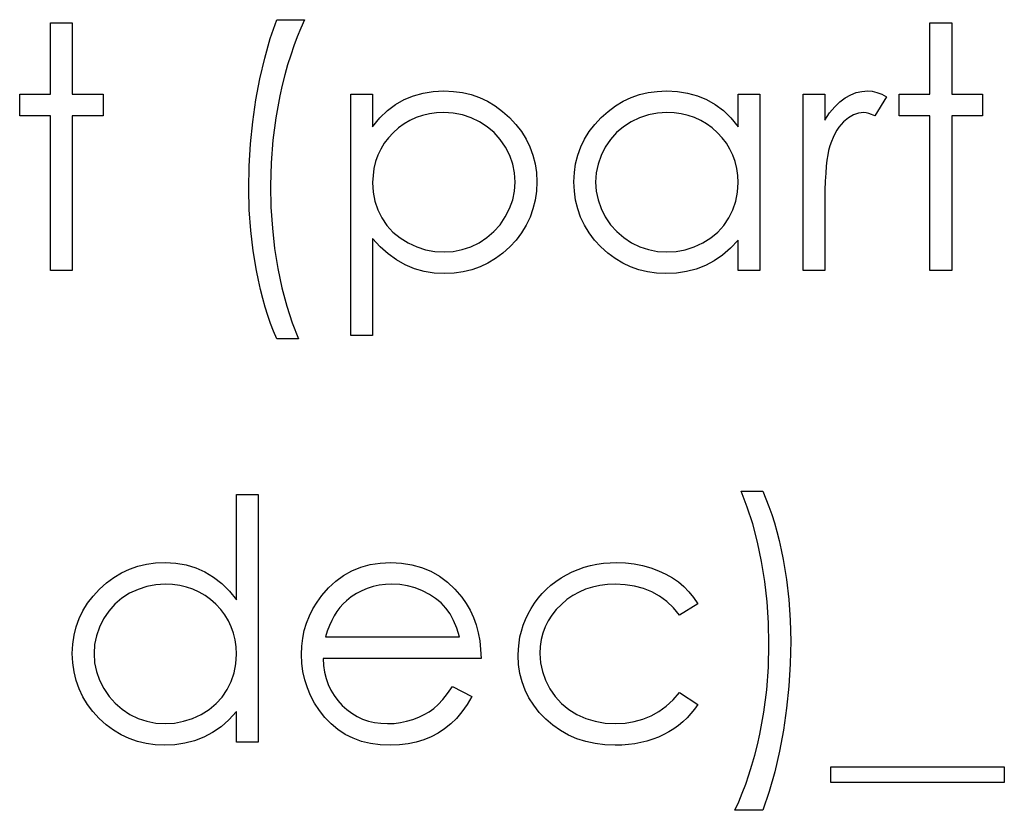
# Model space of a CAD drawing. Header units: inches. Extents: x 7.3 to 43.3, y -43.5 to -20.4.
# Tile 101 of 136: x 39.723 to 40.285, y -40.543 to -40.092. Entities that reach past the tile are written whole.
import ezdxf

# ---------------------------------------------------------------- set-up
doc = ezdxf.new("R2010")
doc.units = ezdxf.units.IN
doc.header["$LTSCALE"] = 0.5
doc.header["$MEASUREMENT"] = 0

msp = doc.modelspace()

# ---------------------------------------------------------------- linework, layer by layer
at = {"color": 7, "linetype": 'Continuous'}
for p, q in [((39.74058, -40.09398), (39.75295, -40.09398)), ((39.74059, -40.13462), (39.74059, -40.09398)), ((39.75295, -40.09398), (39.75295, -40.09398)), ((39.75295, -40.09398), (39.75295, -40.13462)), ((39.86591, -40.10298), (39.86955, -40.09222)), ((39.86955, -40.09222), (39.88545, -40.09222)), ((39.88545, -40.09222), (39.8833, -40.09696)), ((39.88545, -40.09222), (39.88545, -40.09222)), ((40.2423, -40.09398), (40.25467, -40.09398)), ((40.2423, -40.13462), (40.2423, -40.09398)), ((40.25467, -40.09398), (40.25467, -40.09398)), ((40.25467, -40.09398), (40.25467, -40.13462)), ((39.8833, -40.09696), (39.88125, -40.10193)), ((39.8627, -40.11419), (39.86591, -40.10298)), ((39.88125, -40.10193), (39.87932, -40.10707)), ((39.87932, -40.10707), (39.87753, -40.11239)), ((39.85997, -40.12587), (39.8627, -40.11419)), ((39.87753, -40.11239), (39.87579, -40.11794)), ((39.87579, -40.11794), (39.87419, -40.12368)), ((39.85771, -40.13798), (39.85997, -40.12587)), ((39.87419, -40.12368), (39.8727, -40.12959)), ((39.8727, -40.12959), (39.87132, -40.13572)), ((39.95305, -40.13406), (39.95887, -40.13315)), ((39.95887, -40.13315), (39.965, -40.13285)), ((39.965, -40.13285), (39.965, -40.13285)), ((39.965, -40.13285), (39.97036, -40.1331)), ((39.97036, -40.1331), (39.97555, -40.13379)), ((40.08152, -40.13379), (40.08668, -40.1331)), ((40.08668, -40.1331), (40.09203, -40.13285)), ((40.09203, -40.13285), (40.09203, -40.13285)), ((40.09203, -40.13285), (40.09819, -40.13315)), ((40.09819, -40.13315), (40.10404, -40.13406)), ((40.20026, -40.13382), (40.20349, -40.1331)), ((40.20349, -40.1331), (40.20681, -40.13285)), ((40.20681, -40.13285), (40.20681, -40.13285)), ((40.20681, -40.13285), (40.20937, -40.13307)), ((40.20937, -40.13307), (40.21202, -40.1337)), ((39.72292, -40.14698), (39.72292, -40.13462)), ((39.72292, -40.13462), (39.72292, -40.13462)), ((39.72292, -40.13462), (39.74059, -40.13462)), ((39.74059, -40.13462), (39.74059, -40.13462)), ((39.75295, -40.13462), (39.75295, -40.13462)), ((39.75295, -40.13462), (39.77062, -40.13462)), ((39.77062, -40.13462), (39.77062, -40.13462)), ((39.77062, -40.13462), (39.77062, -40.14698)), ((39.85594, -40.15043), (39.85771, -40.13798)), ((39.87132, -40.13572), (39.869, -40.14825)), ((39.91194, -40.13462), (39.92431, -40.13462)), ((39.91195, -40.27241), (39.91195, -40.13462)), ((39.92431, -40.13462), (39.92431, -40.13462)), ((39.92431, -40.13462), (39.92431, -40.15325)), ((39.93734, -40.14052), (39.94228, -40.13773)), ((39.94228, -40.13773), (39.94753, -40.13561)), ((39.94753, -40.13561), (39.95305, -40.13406)), ((39.97555, -40.13379), (39.98051, -40.13497)), ((39.98051, -40.13497), (39.98529, -40.13666)), ((39.98529, -40.13666), (39.98987, -40.13878)), ((39.98987, -40.13878), (39.99423, -40.14141)), ((40.06283, -40.14141), (40.06719, -40.13878)), ((40.06719, -40.13878), (40.07177, -40.13666)), ((40.07177, -40.13666), (40.07655, -40.13497)), ((40.07655, -40.13497), (40.08152, -40.13379)), ((40.10404, -40.13406), (40.10959, -40.13561)), ((40.10959, -40.13561), (40.11483, -40.13773)), ((40.11483, -40.13773), (40.11977, -40.14052)), ((40.13277, -40.15325), (40.13277, -40.13462)), ((40.13277, -40.13462), (40.13277, -40.13462)), ((40.13277, -40.13462), (40.14514, -40.13462)), ((40.14514, -40.13462), (40.14514, -40.23531)), ((40.16987, -40.13462), (40.18224, -40.13462)), ((40.16987, -40.23531), (40.16987, -40.13462)), ((40.18224, -40.13462), (40.18224, -40.13462)), ((40.18224, -40.13462), (40.18224, -40.14944)), ((40.18795, -40.14188), (40.19091, -40.13903)), ((40.19091, -40.13903), (40.19394, -40.13677)), ((40.19394, -40.13677), (40.19706, -40.13506)), ((40.19706, -40.13506), (40.20026, -40.13382)), ((40.21757, -40.1363), (40.21078, -40.14701)), ((40.21202, -40.1337), (40.21476, -40.13478)), ((40.21476, -40.13478), (40.21757, -40.1363)), ((40.21757, -40.1363), (40.21757, -40.1363)), ((40.22464, -40.14698), (40.22464, -40.13462)), ((40.22464, -40.13462), (40.22464, -40.13462)), ((40.22464, -40.13462), (40.2423, -40.13462)), ((40.2423, -40.13462), (40.2423, -40.13462)), ((40.25467, -40.13462), (40.25467, -40.13462)), ((40.25467, -40.13462), (40.27234, -40.13462)), ((40.27234, -40.13462), (40.27234, -40.13462)), ((40.27234, -40.13462), (40.27234, -40.14698)), ((39.92837, -40.14828), (39.93271, -40.14406)), ((39.93271, -40.14406), (39.93734, -40.14052)), ((39.99423, -40.14141), (39.99843, -40.1445)), ((39.99843, -40.1445), (40.0024, -40.14806)), ((40.05466, -40.14806), (40.05863, -40.1445)), ((40.05863, -40.1445), (40.06283, -40.14141)), ((40.11977, -40.14052), (40.12444, -40.14406)), ((40.12444, -40.14406), (40.12874, -40.14828)), ((40.18505, -40.14535), (40.18795, -40.14188)), ((39.74059, -40.14698), (39.72292, -40.14698)), ((39.72292, -40.14698), (39.72292, -40.14698)), ((39.74059, -40.23531), (39.74059, -40.14698)), ((39.74059, -40.14698), (39.74059, -40.14698)), ((39.77062, -40.14698), (39.75295, -40.14698)), ((39.75295, -40.14698), (39.75295, -40.14698)), ((39.75295, -40.14698), (39.75295, -40.23531)), ((39.77062, -40.14698), (39.77062, -40.14698)), ((39.85467, -40.16302), (39.85594, -40.15043)), ((39.869, -40.14825), (39.86734, -40.16095)), ((39.92431, -40.15325), (39.92837, -40.14828)), ((39.94557, -40.14969), (39.94223, -40.15165)), ((39.9491, -40.14809), (39.94557, -40.14969)), ((39.9528, -40.14682), (39.9491, -40.14809)), ((39.95667, -40.14593), (39.9528, -40.14682)), ((39.9607, -40.14538), (39.95667, -40.14593)), ((39.96489, -40.14522), (39.9607, -40.14538)), ((39.9703, -40.14555), (39.96489, -40.14522)), ((39.97549, -40.14651), (39.9703, -40.14555)), ((39.98046, -40.14814), (39.97549, -40.14651)), ((39.98524, -40.1504), (39.98046, -40.14814)), ((39.98965, -40.15325), (39.98524, -40.1504)), ((40.0024, -40.14806), (40.00605, -40.15195)), ((40.05101, -40.15195), (40.05466, -40.14806)), ((40.07185, -40.1504), (40.06744, -40.15325)), ((40.07663, -40.14814), (40.07185, -40.1504)), ((40.0816, -40.14651), (40.07663, -40.14814)), ((40.08679, -40.14555), (40.0816, -40.14651)), ((40.09219, -40.14522), (40.08679, -40.14555)), ((40.09639, -40.14538), (40.0922, -40.14522)), ((40.10042, -40.14593), (40.09639, -40.14538)), ((40.10429, -40.14682), (40.10042, -40.14593)), ((40.10799, -40.14809), (40.10429, -40.14682)), ((40.11149, -40.14969), (40.10799, -40.14809)), ((40.11486, -40.15165), (40.11149, -40.14969)), ((40.12874, -40.14828), (40.13277, -40.15325)), ((40.18224, -40.14944), (40.18505, -40.14535)), ((40.18224, -40.14944), (40.18224, -40.14944)), ((40.19574, -40.1482), (40.19292, -40.15052)), ((40.19858, -40.14654), (40.19574, -40.1482)), ((40.20151, -40.14555), (40.19858, -40.14654)), ((40.20446, -40.14522), (40.20151, -40.14555)), ((40.20581, -40.14533), (40.20446, -40.14522)), ((40.20446, -40.14522), (40.20446, -40.14522)), ((40.20733, -40.14566), (40.20581, -40.14533)), ((40.20899, -40.14624), (40.20733, -40.14566)), ((40.21078, -40.14701), (40.20899, -40.14624)), ((40.21078, -40.14701), (40.21078, -40.14701)), ((40.2423, -40.14698), (40.22464, -40.14698)), ((40.22464, -40.14698), (40.22464, -40.14698)), ((40.2423, -40.23531), (40.2423, -40.14698)), ((40.2423, -40.14698), (40.2423, -40.14698)), ((40.27234, -40.14698), (40.25467, -40.14698)), ((40.25467, -40.14698), (40.25467, -40.14698)), ((40.25467, -40.14698), (40.25467, -40.23531)), ((40.27234, -40.14698), (40.27234, -40.14698)), ((39.92431, -40.15325), (39.92431, -40.15325)), ((39.93903, -40.15399), (39.93602, -40.15667)), ((39.94223, -40.15165), (39.93903, -40.15399)), ((39.9936, -40.15664), (39.98965, -40.15325)), ((40.00605, -40.15195), (40.00919, -40.15606)), ((40.00919, -40.15606), (40.01187, -40.16034)), ((40.04522, -40.16034), (40.04787, -40.15606)), ((40.04787, -40.15606), (40.05101, -40.15195)), ((40.06744, -40.15325), (40.06349, -40.15664)), ((40.11803, -40.15399), (40.11486, -40.15165)), ((40.12104, -40.15667), (40.11803, -40.15399)), ((40.13277, -40.15325), (40.13277, -40.15325)), ((40.18914, -40.15529), (40.18804, -40.15725)), ((40.1903, -40.15352), (40.18914, -40.15529)), ((40.19157, -40.15192), (40.1903, -40.15352)), ((40.19292, -40.15052), (40.19157, -40.15192)), ((39.86734, -40.16095), (39.86635, -40.17389)), ((39.93329, -40.15962), (39.93091, -40.16274)), ((39.93602, -40.15667), (39.93329, -40.15962)), ((39.99708, -40.16053), (39.9936, -40.15664)), ((40.00006, -40.16498), (39.99708, -40.16053)), ((40.01187, -40.16034), (40.01405, -40.16481)), ((40.04304, -40.16481), (40.04522, -40.16034)), ((40.06001, -40.16053), (40.057, -40.16498)), ((40.06349, -40.15664), (40.06001, -40.16053)), ((40.1238, -40.15962), (40.12104, -40.15667)), ((40.12618, -40.16274), (40.1238, -40.15962)), ((40.18701, -40.1594), (40.18608, -40.16172)), ((40.18804, -40.15725), (40.18701, -40.1594)), ((39.8539, -40.17583), (39.85467, -40.16302)), ((39.9289, -40.16606), (39.92724, -40.16953)), ((39.93091, -40.16274), (39.9289, -40.16606)), ((40.00249, -40.16973), (40.00006, -40.16498)), ((40.01405, -40.16481), (40.01576, -40.16951)), ((40.04132, -40.16951), (40.04304, -40.16481)), ((40.057, -40.16498), (40.0546, -40.16973)), ((40.12819, -40.16606), (40.12618, -40.16274)), ((40.12985, -40.16953), (40.12819, -40.16606)), ((40.18445, -40.16691), (40.18392, -40.16931)), ((40.18522, -40.16423), (40.18445, -40.16691)), ((40.18445, -40.16691), (40.18445, -40.16691)), ((40.18608, -40.16172), (40.18522, -40.16423)), ((39.92724, -40.16953), (39.92597, -40.17318)), ((40.0042, -40.17464), (40.00249, -40.16973)), ((40.01576, -40.16951), (40.01698, -40.17436)), ((40.04011, -40.17436), (40.04132, -40.16951)), ((40.0546, -40.16973), (40.05289, -40.17464)), ((40.13112, -40.17318), (40.12985, -40.16953)), ((40.18348, -40.17227), (40.18309, -40.17577)), ((40.18392, -40.16931), (40.18348, -40.17227)), ((39.85365, -40.18877), (39.8539, -40.17583)), ((39.86635, -40.17389), (39.86602, -40.18701)), ((39.92506, -40.17701), (39.92451, -40.18102)), ((39.92597, -40.17318), (39.92506, -40.17701)), ((40.00525, -40.17966), (40.0042, -40.17464)), ((40.01698, -40.17436), (40.0177, -40.17944)), ((40.03939, -40.17944), (40.04011, -40.17436)), ((40.05289, -40.17464), (40.05184, -40.17966)), ((40.13203, -40.17701), (40.13112, -40.17318)), ((40.13258, -40.18102), (40.13203, -40.17701)), ((40.18309, -40.17577), (40.18279, -40.17983)), ((39.92451, -40.18102), (39.92431, -40.18518)), ((40.00558, -40.18483), (40.00525, -40.17966)), ((40.0177, -40.17944), (40.01794, -40.18469)), ((40.03914, -40.18469), (40.03939, -40.17944)), ((40.05184, -40.17966), (40.05151, -40.18483)), ((40.13277, -40.18518), (40.13258, -40.18102)), ((40.18279, -40.17983), (40.18254, -40.18441)), ((39.85393, -40.20075), (39.85365, -40.18877)), ((39.85365, -40.18877), (39.85365, -40.18877)), ((39.86602, -40.18701), (39.86602, -40.18701)), ((39.86602, -40.18701), (39.86629, -40.19912)), ((39.92431, -40.18518), (39.92431, -40.18518)), ((39.92431, -40.18518), (39.92465, -40.19065)), ((40.00522, -40.18996), (40.00558, -40.18483)), ((40.00558, -40.18483), (40.00558, -40.18483)), ((40.01794, -40.18469), (40.0177, -40.19004)), ((40.01794, -40.18469), (40.01794, -40.18469)), ((40.03939, -40.19004), (40.03914, -40.18469)), ((40.03914, -40.18469), (40.03914, -40.18469)), ((40.05151, -40.18483), (40.05151, -40.18483)), ((40.05151, -40.18483), (40.05187, -40.18996)), ((40.13244, -40.19065), (40.13277, -40.18518)), ((40.13277, -40.18518), (40.13277, -40.18518)), ((40.18238, -40.18955), (40.18227, -40.19523)), ((40.18254, -40.18441), (40.18238, -40.18955)), ((39.92465, -40.19065), (39.92561, -40.19581)), ((40.00243, -40.1999), (40.0042, -40.19498)), ((40.0042, -40.19498), (40.00522, -40.18996)), ((40.01698, -40.1952), (40.01579, -40.20015)), ((40.0177, -40.19004), (40.01698, -40.1952)), ((40.04011, -40.1952), (40.03939, -40.19004)), ((40.0413, -40.20015), (40.04011, -40.1952)), ((40.05187, -40.18996), (40.05289, -40.19498)), ((40.05289, -40.19498), (40.05463, -40.1999)), ((40.13148, -40.19581), (40.13244, -40.19065)), ((40.18227, -40.19523), (40.18224, -40.20147)), ((39.85473, -40.21251), (39.85393, -40.20075)), ((39.86629, -40.19912), (39.86707, -40.21105)), ((39.92561, -40.19581), (39.92724, -40.20073)), ((39.92724, -40.20073), (39.92953, -40.20533)), ((40, -40.2047), (40.00243, -40.1999)), ((40.01579, -40.20015), (40.01411, -40.20489)), ((40.04298, -40.20489), (40.0413, -40.20015)), ((40.05463, -40.1999), (40.05706, -40.2047)), ((40.12753, -40.20533), (40.12982, -40.20073)), ((40.12982, -40.20073), (40.13148, -40.19581)), ((39.92953, -40.20533), (39.93243, -40.20956)), ((39.99699, -40.20917), (40, -40.2047)), ((40.01411, -40.20489), (40.01193, -40.20945)), ((40.04516, -40.20945), (40.04298, -40.20489)), ((40.05706, -40.2047), (40.0601, -40.20917)), ((40.12463, -40.20956), (40.12753, -40.20533)), ((40.18224, -40.20147), (40.18224, -40.20147)), ((40.18224, -40.20147), (40.18224, -40.23531)), ((39.86707, -40.21105), (39.86839, -40.22273)), ((39.93243, -40.20956), (39.93591, -40.21334)), ((39.99352, -40.21312), (39.99699, -40.20917)), ((40.01193, -40.20945), (40.00928, -40.21378)), ((40.04778, -40.21378), (40.04516, -40.20945)), ((40.0601, -40.20917), (40.06357, -40.21312)), ((40.12121, -40.21334), (40.12463, -40.20956)), ((39.85608, -40.22405), (39.85473, -40.21251)), ((39.92859, -40.22173), (39.92431, -40.21707)), ((39.92431, -40.21707), (39.92431, -40.21707)), ((39.92431, -40.21707), (39.92431, -40.27241)), ((39.93591, -40.21334), (39.93994, -40.21665)), ((39.93994, -40.21665), (39.94452, -40.2195)), ((39.9851, -40.21944), (39.98954, -40.21654)), ((39.98954, -40.21654), (39.99352, -40.21312)), ((40.00928, -40.21378), (40.00616, -40.21789)), ((40.0509, -40.21789), (40.04778, -40.21378)), ((40.06357, -40.21312), (40.06755, -40.21654)), ((40.06755, -40.21654), (40.07199, -40.21944)), ((40.11262, -40.2195), (40.11718, -40.21665)), ((40.11718, -40.21665), (40.12121, -40.21334)), ((39.86839, -40.22273), (39.87024, -40.23421)), ((39.93309, -40.22579), (39.92859, -40.22173)), ((39.94452, -40.2195), (39.94946, -40.22179)), ((39.94946, -40.22179), (39.95454, -40.22342)), ((39.95454, -40.22342), (39.95973, -40.22438)), ((39.97033, -40.22438), (39.97541, -40.22339)), ((39.97541, -40.22339), (39.98035, -40.22176)), ((39.98035, -40.22176), (39.9851, -40.21944)), ((40.00254, -40.22181), (39.9986, -40.2254)), ((40.00616, -40.21789), (40.00254, -40.22181)), ((40.05452, -40.22181), (40.0509, -40.21789)), ((40.05847, -40.2254), (40.05452, -40.22181)), ((40.07199, -40.21944), (40.07677, -40.22176)), ((40.07677, -40.22176), (40.08171, -40.22339)), ((40.08171, -40.22339), (40.08681, -40.22438)), ((40.09744, -40.22438), (40.10266, -40.22342)), ((40.10266, -40.22342), (40.10771, -40.22179)), ((40.10771, -40.22179), (40.11262, -40.2195)), ((40.1285, -40.22253), (40.124, -40.22651)), ((40.13277, -40.21789), (40.1285, -40.22253)), ((40.13277, -40.23531), (40.13277, -40.21789)), ((40.13277, -40.21789), (40.13277, -40.21789)), ((39.85796, -40.23534), (39.85608, -40.22405)), ((39.93787, -40.22924), (39.93309, -40.22579)), ((39.95973, -40.22438), (39.96508, -40.22471)), ((39.96508, -40.22471), (39.97033, -40.22438)), ((39.96508, -40.22471), (39.96508, -40.22471)), ((39.99445, -40.22849), (39.99009, -40.23112)), ((39.9986, -40.2254), (39.99445, -40.22849)), ((40.06261, -40.22849), (40.05847, -40.2254)), ((40.06697, -40.23112), (40.06261, -40.22849)), ((40.08681, -40.22438), (40.09209, -40.22471)), ((40.09209, -40.22471), (40.09744, -40.22438)), ((40.09209, -40.22471), (40.09209, -40.22471)), ((40.124, -40.22651), (40.11919, -40.22982)), ((39.87024, -40.23421), (39.87256, -40.24522)), ((39.94286, -40.23205), (39.93787, -40.22924)), ((39.94814, -40.23426), (39.94286, -40.23205)), ((39.95363, -40.23581), (39.94814, -40.23426)), ((39.98557, -40.23327), (39.98082, -40.23493)), ((39.99009, -40.23112), (39.98557, -40.23327)), ((40.0715, -40.23327), (40.06697, -40.23112)), ((40.07624, -40.23493), (40.0715, -40.23327)), ((40.1089, -40.23448), (40.1034, -40.23592)), ((40.11417, -40.23247), (40.1089, -40.23448)), ((40.11919, -40.22982), (40.11417, -40.23247)), ((39.75295, -40.23531), (39.74059, -40.23531)), ((39.74059, -40.23531), (39.74059, -40.23531)), ((39.75295, -40.23531), (39.75295, -40.23531)), ((39.85909, -40.24083), (39.85796, -40.23534)), ((39.9594, -40.23678), (39.95363, -40.23581)), ((39.96539, -40.23708), (39.9594, -40.23678)), ((39.97072, -40.23683), (39.96539, -40.23708)), ((39.96539, -40.23708), (39.96539, -40.23708)), ((39.97588, -40.23611), (39.97072, -40.23683)), ((39.98082, -40.23493), (39.97588, -40.23611)), ((40.08118, -40.23611), (40.07624, -40.23493)), ((40.08632, -40.23683), (40.08118, -40.23611)), ((40.09165, -40.23708), (40.08632, -40.23683)), ((40.09764, -40.2368), (40.09165, -40.23708)), ((40.09165, -40.23708), (40.09165, -40.23708)), ((40.1034, -40.23592), (40.09764, -40.2368)), ((40.14514, -40.23531), (40.13277, -40.23531)), ((40.13277, -40.23531), (40.13277, -40.23531)), ((40.14514, -40.23531), (40.14514, -40.23531)), ((40.18224, -40.23531), (40.16987, -40.23531)), ((40.16987, -40.23531), (40.16987, -40.23531)), ((40.18224, -40.23531), (40.18224, -40.23531)), ((40.25467, -40.23531), (40.2423, -40.23531)), ((40.2423, -40.23531), (40.2423, -40.23531)), ((40.25467, -40.23531), (40.25467, -40.23531)), ((39.8603, -40.24613), (39.85909, -40.24083)), ((39.87256, -40.24522), (39.87529, -40.25555)), ((39.86163, -40.25127), (39.8603, -40.24613)), ((39.86304, -40.25621), (39.86163, -40.25127)), ((39.86453, -40.26098), (39.86304, -40.25621)), ((39.87529, -40.25555), (39.87841, -40.26521)), ((39.8661, -40.26557), (39.86453, -40.26098)), ((39.86778, -40.26995), (39.8661, -40.26557)), ((39.87841, -40.26521), (39.88192, -40.27418)), ((39.86955, -40.27418), (39.86778, -40.26995)), ((39.92431, -40.27241), (39.91195, -40.27241)), ((39.91195, -40.27241), (39.91195, -40.27241)), ((39.92431, -40.27241), (39.92431, -40.27241)), ((39.88192, -40.27418), (39.86955, -40.27418)), ((39.86955, -40.27418), (39.86955, -40.27418)), ((39.88192, -40.27418), (39.88192, -40.27418)), ((39.84658, -40.42313), (39.84658, -40.36301)), ((39.84658, -40.36301), (39.84658, -40.36301)), ((39.84658, -40.36301), (39.85895, -40.36301)), ((39.85895, -40.36301), (39.85895, -40.50434)), ((40.13805, -40.37022), (40.13454, -40.36125)), ((40.13454, -40.36125), (40.13454, -40.36125)), ((40.13454, -40.36125), (40.14691, -40.36125)), ((40.14691, -40.36125), (40.14691, -40.36125)), ((40.14691, -40.36125), (40.1487, -40.36547)), ((40.1487, -40.36547), (40.15039, -40.36986)), ((40.14117, -40.37985), (40.13805, -40.37022)), ((40.15039, -40.36986), (40.15199, -40.37447)), ((40.15199, -40.37447), (40.1535, -40.37922)), ((40.14387, -40.3902), (40.14117, -40.37985)), ((40.1535, -40.37922), (40.15491, -40.38418)), ((40.15491, -40.38418), (40.15621, -40.38932)), ((40.14619, -40.40122), (40.14387, -40.3902)), ((40.15621, -40.38932), (40.15742, -40.39465)), ((40.15742, -40.39465), (40.15853, -40.40017)), ((39.79036, -40.404), (39.79532, -40.40282)), ((39.79532, -40.40282), (39.80049, -40.40213)), ((39.80049, -40.40213), (39.80584, -40.40188)), ((39.80584, -40.40188), (39.80584, -40.40188)), ((39.80584, -40.40188), (39.812, -40.40221)), ((39.812, -40.40221), (39.81785, -40.4032)), ((39.81785, -40.4032), (39.8234, -40.40489)), ((39.91755, -40.40453), (39.92293, -40.40304)), ((39.92293, -40.40304), (39.92862, -40.40218)), ((39.92862, -40.40218), (39.93464, -40.40188)), ((39.93464, -40.40188), (39.93464, -40.40188)), ((39.93464, -40.40188), (39.94082, -40.40218)), ((39.94082, -40.40218), (39.9467, -40.40312)), ((39.9467, -40.40312), (39.95225, -40.40467)), ((40.04856, -40.40362), (40.0522, -40.40284)), ((40.0522, -40.40284), (40.05593, -40.40232)), ((40.05593, -40.40232), (40.05976, -40.40199)), ((40.05976, -40.40199), (40.06371, -40.40188)), ((40.06371, -40.40188), (40.06371, -40.40188)), ((40.06371, -40.40188), (40.06865, -40.40207)), ((40.06865, -40.40207), (40.07354, -40.40265)), ((40.07354, -40.40265), (40.07831, -40.40359)), ((40.14804, -40.41267), (40.14619, -40.40122)), ((40.15853, -40.40017), (40.16041, -40.41148)), ((39.77664, -40.41043), (39.781, -40.40781)), ((39.781, -40.40781), (39.78558, -40.40569)), ((39.78558, -40.40569), (39.79036, -40.404)), ((39.8234, -40.40489), (39.82864, -40.40721)), ((39.82864, -40.40721), (39.83358, -40.41019)), ((39.9077, -40.40922), (39.91247, -40.40657)), ((39.91247, -40.40657), (39.91755, -40.40453)), ((39.95225, -40.40467), (39.95747, -40.40682)), ((39.95747, -40.40682), (39.96238, -40.40961)), ((40.0318, -40.41063), (40.03492, -40.40881)), ((40.03492, -40.40881), (40.03818, -40.40718)), ((40.03818, -40.40718), (40.04155, -40.40577)), ((40.04155, -40.40577), (40.045, -40.40458)), ((40.045, -40.40458), (40.04856, -40.40362)), ((40.07831, -40.40359), (40.08301, -40.40494)), ((40.08301, -40.40494), (40.08748, -40.4066)), ((40.08748, -40.4066), (40.09162, -40.40847)), ((40.09162, -40.40847), (40.09537, -40.4106)), ((39.76847, -40.41709), (39.77244, -40.41353)), ((39.77244, -40.41353), (39.77664, -40.41043)), ((39.806, -40.41424), (39.8006, -40.41458)), ((39.8102, -40.41441), (39.80601, -40.41424)), ((39.81423, -40.41496), (39.8102, -40.41441)), ((39.83358, -40.41019), (39.83825, -40.41383)), ((39.83825, -40.41383), (39.84255, -40.41816)), ((39.89911, -40.41626), (39.90325, -40.41242)), ((39.90325, -40.41242), (39.9077, -40.40922)), ((39.93157, -40.41438), (39.92799, -40.41482)), ((39.93527, -40.41424), (39.93157, -40.41438)), ((39.9398, -40.41446), (39.93527, -40.41424)), ((39.93527, -40.41424), (39.93527, -40.41424)), ((39.94422, -40.41518), (39.9398, -40.41446)), ((39.96238, -40.40961), (39.96696, -40.41303)), ((39.96696, -40.41303), (39.97124, -40.41706)), ((40.02603, -40.41477), (40.02882, -40.41262)), ((40.02882, -40.41262), (40.0318, -40.41063)), ((40.05827, -40.41444), (40.05391, -40.41496)), ((40.0628, -40.41424), (40.05827, -40.41444)), ((40.06846, -40.41452), (40.0628, -40.41424)), ((40.0628, -40.41424), (40.0628, -40.41424)), ((40.09537, -40.4106), (40.09879, -40.41295)), ((40.09879, -40.41295), (40.10191, -40.41557)), ((40.14939, -40.42437), (40.14804, -40.41267)), ((40.16041, -40.41148), (40.16173, -40.42299)), ((39.76482, -40.42098), (39.76847, -40.41709)), ((39.78566, -40.41943), (39.78125, -40.42228)), ((39.79044, -40.41717), (39.78566, -40.41943)), ((39.79541, -40.41554), (39.79044, -40.41717)), ((39.8006, -40.41458), (39.79541, -40.41554)), ((39.8181, -40.41585), (39.81423, -40.41496)), ((39.8218, -40.41711), (39.8181, -40.41585)), ((39.8253, -40.41872), (39.8218, -40.41711)), ((39.82867, -40.42068), (39.8253, -40.41872)), ((39.84255, -40.41816), (39.84658, -40.42313)), ((39.89528, -40.42065), (39.89911, -40.41626)), ((39.91501, -40.41954), (39.91211, -40.42148)), ((39.91805, -40.41794), (39.91501, -40.41954)), ((39.92125, -40.41659), (39.91805, -40.41794)), ((39.92454, -40.41557), (39.92125, -40.41659)), ((39.92799, -40.41482), (39.92454, -40.41557)), ((39.94855, -40.41634), (39.94422, -40.41518)), ((39.95275, -40.418), (39.94855, -40.41634)), ((39.95669, -40.42001), (39.95275, -40.418)), ((39.96023, -40.42233), (39.95669, -40.42001)), ((39.97124, -40.41706), (39.97519, -40.4217)), ((40.01872, -40.42225), (40.02098, -40.41957)), ((40.02098, -40.41957), (40.02344, -40.41709)), ((40.02344, -40.41709), (40.02603, -40.41477)), ((40.04207, -40.41874), (40.03851, -40.42073)), ((40.04582, -40.41711), (40.04207, -40.41874)), ((40.04977, -40.41587), (40.04582, -40.41711)), ((40.05391, -40.41496), (40.04977, -40.41587)), ((40.07379, -40.41535), (40.06846, -40.41452)), ((40.07884, -40.41673), (40.07379, -40.41535)), ((40.08359, -40.41866), (40.07884, -40.41673)), ((40.088, -40.42114), (40.08359, -40.41866)), ((40.10191, -40.41557), (40.10478, -40.41852)), ((40.10478, -40.41852), (40.10743, -40.42183)), ((39.75903, -40.42937), (39.76168, -40.42509)), ((39.76168, -40.42509), (39.76482, -40.42098)), ((39.7773, -40.42567), (39.77382, -40.42956)), ((39.78125, -40.42228), (39.7773, -40.42567)), ((39.83184, -40.42302), (39.82867, -40.42068)), ((39.83485, -40.4257), (39.83184, -40.42302)), ((39.83761, -40.42865), (39.83485, -40.4257)), ((39.84658, -40.42313), (39.84658, -40.42313)), ((39.8902, -40.42829), (39.89257, -40.4244)), ((39.89257, -40.4244), (39.89528, -40.42065)), ((39.89528, -40.42065), (39.89528, -40.42065)), ((39.90739, -40.42551), (39.9056, -40.42755)), ((39.90933, -40.42368), (39.90739, -40.42551)), ((39.91211, -40.42148), (39.90933, -40.42368)), ((39.90933, -40.42368), (39.90933, -40.42368)), ((39.96337, -40.42495), (39.96023, -40.42233)), ((39.96608, -40.42788), (39.96337, -40.42495)), ((39.97519, -40.4217), (39.97519, -40.4217)), ((39.97519, -40.4217), (39.97773, -40.42531)), ((39.97773, -40.42531), (39.97991, -40.42912)), ((40.01469, -40.42807), (40.01662, -40.42506)), ((40.01662, -40.42506), (40.01872, -40.42225)), ((40.03514, -40.42305), (40.03197, -40.42575)), ((40.03851, -40.42073), (40.03514, -40.42305)), ((40.09211, -40.42418), (40.088, -40.42114)), ((40.09595, -40.42777), (40.09211, -40.42418)), ((40.1098, -40.42548), (40.09946, -40.43191)), ((40.10743, -40.42183), (40.10981, -40.42548)), ((40.15016, -40.43627), (40.14939, -40.42437)), ((40.16173, -40.42299), (40.16253, -40.43478)), ((39.75685, -40.43384), (39.75903, -40.42937)), ((39.77382, -40.42956), (39.77081, -40.43401)), ((39.83999, -40.43177), (39.83761, -40.42865)), ((39.88821, -40.4323), (39.8902, -40.42829)), ((39.90392, -40.42978), (39.90237, -40.43224)), ((39.9056, -40.42755), (39.90392, -40.42978)), ((39.96845, -40.43119), (39.96608, -40.42788)), ((39.97052, -40.43503), (39.96845, -40.43119)), ((39.97991, -40.42912), (39.98178, -40.43318)), ((40.01149, -40.43437), (40.01298, -40.43119)), ((40.01298, -40.43119), (40.01469, -40.42807)), ((40.0291, -40.42871), (40.02661, -40.43183)), ((40.03197, -40.42575), (40.0291, -40.42871)), ((40.09946, -40.43191), (40.09595, -40.42777)), ((39.75513, -40.43853), (39.75685, -40.43384)), ((39.77081, -40.43401), (39.76841, -40.43876)), ((39.842, -40.43508), (39.83999, -40.43177)), ((39.84366, -40.43856), (39.842, -40.43508)), ((39.88531, -40.44072), (39.88658, -40.43644)), ((39.88658, -40.43644), (39.88821, -40.4323)), ((39.90093, -40.43495), (39.89961, -40.43784)), ((39.90237, -40.43224), (39.90093, -40.43495)), ((39.97232, -40.43939), (39.97052, -40.43503)), ((39.98178, -40.43318), (39.9833, -40.43743)), ((40.01022, -40.43762), (40.01149, -40.43437)), ((40.02449, -40.43508), (40.02278, -40.43851)), ((40.02661, -40.43183), (40.02449, -40.43508)), ((40.09946, -40.43191), (40.09946, -40.43191)), ((40.15044, -40.44842), (40.15016, -40.43627)), ((40.16253, -40.43478), (40.16281, -40.44676)), ((39.75392, -40.44339), (39.75513, -40.43853)), ((39.76841, -40.43876), (39.7667, -40.44367)), ((39.84493, -40.44221), (39.84366, -40.43856)), ((39.84584, -40.44604), (39.84493, -40.44221)), ((39.8844, -40.4451), (39.88531, -40.44072)), ((39.89842, -40.44094), (39.89735, -40.44428)), ((39.89961, -40.43784), (39.89842, -40.44094)), ((39.97378, -40.44428), (39.97232, -40.43939)), ((39.9833, -40.43743), (39.98452, -40.4419)), ((39.98452, -40.4419), (39.9854, -40.4466)), ((40.00837, -40.4443), (40.00919, -40.44094)), ((40.00919, -40.44094), (40.01022, -40.43762)), ((40.02142, -40.44207), (40.02048, -40.44579)), ((40.02278, -40.43851), (40.02142, -40.44207)), ((39.7532, -40.44847), (39.75392, -40.44339)), ((39.7667, -40.44367), (39.76565, -40.44869)), ((39.84639, -40.45005), (39.84584, -40.44604)), ((39.88388, -40.44963), (39.8844, -40.4451)), ((39.89735, -40.44428), (39.89735, -40.44428)), ((39.89735, -40.44428), (39.97378, -40.44428)), ((39.9854, -40.4466), (39.98593, -40.45151)), ((40.00746, -40.45126), (40.00781, -40.44775)), ((40.00781, -40.44775), (40.00837, -40.4443)), ((40.02048, -40.44579), (40.0199, -40.44969)), ((40.16281, -40.44676), (40.16256, -40.45968)), ((40.16281, -40.44676), (40.16281, -40.44676)), ((39.75295, -40.45372), (39.7532, -40.44847)), ((39.7532, -40.45907), (39.75295, -40.45372)), ((39.75295, -40.45372), (39.75295, -40.45372)), ((39.76565, -40.44869), (39.76532, -40.45385)), ((39.84658, -40.45421), (39.84639, -40.45005)), ((39.88368, -40.45427), (39.88388, -40.44963)), ((39.98593, -40.45151), (39.98615, -40.45664)), ((40.00735, -40.45482), (40.00746, -40.45126)), ((40.0199, -40.44969), (40.01971, -40.45372)), ((40.01971, -40.45372), (40.01971, -40.45372)), ((40.01971, -40.45372), (40.02007, -40.45899)), ((40.15011, -40.46153), (40.15044, -40.44842)), ((40.15044, -40.44842), (40.15044, -40.44842)), ((39.75392, -40.46423), (39.7532, -40.45907)), ((39.76532, -40.45385), (39.76532, -40.45385)), ((39.76532, -40.45385), (39.76568, -40.45899)), ((39.76568, -40.45899), (39.7667, -40.46401)), ((39.84625, -40.45968), (39.84658, -40.45421)), ((39.84658, -40.45421), (39.84658, -40.45421)), ((39.8839, -40.45921), (39.88368, -40.45427)), ((39.88368, -40.45427), (39.88368, -40.45427)), ((39.88451, -40.46404), (39.8839, -40.45921)), ((39.98615, -40.45664), (39.89605, -40.45664)), ((39.89605, -40.45664), (39.89605, -40.45664)), ((39.89605, -40.45664), (39.8963, -40.46062)), ((39.98615, -40.45664), (39.98615, -40.45664)), ((40.00759, -40.46007), (40.00735, -40.45482)), ((40.00735, -40.45482), (40.00735, -40.45482)), ((40.02007, -40.45899), (40.02112, -40.4641)), ((39.75511, -40.46917), (39.75392, -40.46423)), ((39.7667, -40.46401), (39.76844, -40.46893)), ((39.84363, -40.46975), (39.84529, -40.46484)), ((39.84529, -40.46484), (39.84625, -40.45968)), ((39.88556, -40.46871), (39.88451, -40.46404)), ((39.8963, -40.46062), (39.89685, -40.46443)), ((39.89685, -40.46443), (39.89773, -40.46804)), ((40.00834, -40.46512), (40.00759, -40.46007)), ((40.02112, -40.4641), (40.02289, -40.46906)), ((40.14912, -40.47447), (40.15011, -40.46153)), ((40.16256, -40.45968), (40.16179, -40.4724)), ((39.75679, -40.47392), (39.75511, -40.46917)), ((39.76844, -40.46893), (39.77087, -40.47373)), ((39.84134, -40.47436), (39.84363, -40.46975)), ((39.88705, -40.47326), (39.88556, -40.46871)), ((39.89773, -40.46804), (39.89895, -40.47147)), ((40.00955, -40.46995), (40.00834, -40.46512)), ((40.01129, -40.47461), (40.00955, -40.46995)), ((40.02289, -40.46906), (40.02534, -40.47387)), ((39.75897, -40.47848), (39.75679, -40.47392)), ((39.77087, -40.47373), (39.7739, -40.4782)), ((39.83844, -40.47859), (39.84134, -40.47436)), ((39.88893, -40.4777), (39.88705, -40.47326)), ((39.89895, -40.47147), (39.90044, -40.4747)), ((39.90044, -40.4747), (39.90226, -40.47776)), ((39.96704, -40.4766), (39.96986, -40.47254)), ((39.96986, -40.47254), (39.98085, -40.47831)), ((40.0135, -40.47906), (40.01129, -40.47461)), ((40.02534, -40.47387), (40.02843, -40.47831)), ((40.09579, -40.48022), (40.09946, -40.47608)), ((40.09946, -40.47608), (40.09946, -40.47608)), ((40.09946, -40.47608), (40.10981, -40.48287)), ((40.14749, -40.4872), (40.14912, -40.47447)), ((40.16179, -40.4724), (40.16052, -40.48502)), ((39.76159, -40.48281), (39.75897, -40.47848)), ((39.7739, -40.4782), (39.77738, -40.48215)), ((39.83502, -40.48237), (39.83844, -40.47859)), ((39.89122, -40.48201), (39.88893, -40.4777)), ((39.90226, -40.47776), (39.90441, -40.48063)), ((39.90441, -40.48063), (39.90687, -40.48333)), ((39.96169, -40.48289), (39.96431, -40.48002)), ((39.96431, -40.48002), (39.96704, -40.4766)), ((39.98085, -40.47831), (39.97814, -40.48292)), ((39.98085, -40.47831), (39.98085, -40.47831)), ((40.01621, -40.48328), (40.0135, -40.47906)), ((40.02843, -40.47831), (40.03205, -40.48226)), ((40.09184, -40.4838), (40.09579, -40.48022)), ((39.76471, -40.48692), (39.76159, -40.48281)), ((39.76833, -40.49084), (39.76471, -40.48692)), ((39.77738, -40.48215), (39.78136, -40.48557)), ((39.78136, -40.48557), (39.7858, -40.48847)), ((39.82643, -40.48852), (39.83099, -40.48568)), ((39.83099, -40.48568), (39.83502, -40.48237)), ((39.84658, -40.48692), (39.84231, -40.49156)), ((39.84658, -40.50434), (39.84658, -40.48692)), ((39.84658, -40.48692), (39.84658, -40.48692)), ((39.89395, -40.48618), (39.89122, -40.48201)), ((39.8971, -40.49021), (39.89395, -40.48618)), ((39.90687, -40.48333), (39.90957, -40.48576)), ((39.90957, -40.48576), (39.91242, -40.48789)), ((39.95374, -40.48863), (39.95658, -40.48698)), ((39.95658, -40.48698), (39.95918, -40.48513)), ((39.95918, -40.48513), (39.96169, -40.48289)), ((39.97524, -40.48706), (39.97215, -40.49076)), ((39.97814, -40.48292), (39.97524, -40.48706)), ((40.01938, -40.48734), (40.01621, -40.48328)), ((40.02308, -40.49117), (40.01938, -40.48734)), ((40.03205, -40.48226), (40.03616, -40.48565)), ((40.03616, -40.48565), (40.04083, -40.48852)), ((40.08323, -40.48932), (40.08767, -40.48684)), ((40.08767, -40.48684), (40.09184, -40.4838)), ((40.10793, -40.48554), (40.10589, -40.48808)), ((40.10981, -40.48287), (40.10793, -40.48554)), ((40.10981, -40.48287), (40.10981, -40.48287)), ((40.14517, -40.49973), (40.14749, -40.4872)), ((40.16052, -40.48502), (40.15872, -40.49744)), ((39.77228, -40.49443), (39.76833, -40.49084)), ((39.7858, -40.48847), (39.79058, -40.49079)), ((39.79058, -40.49079), (39.79552, -40.49242)), ((39.79552, -40.49242), (39.80062, -40.49341)), ((39.81125, -40.49341), (39.81647, -40.49244)), ((39.81647, -40.49244), (39.82152, -40.49082)), ((39.82152, -40.49082), (39.82643, -40.48852)), ((39.84231, -40.49156), (39.83781, -40.49554)), ((39.9006, -40.49393), (39.8971, -40.49021)), ((39.91242, -40.48789), (39.91543, -40.48968)), ((39.91543, -40.48968), (39.9186, -40.49115)), ((39.9186, -40.49115), (39.92191, -40.49228)), ((39.92191, -40.49228), (39.92539, -40.49308)), ((39.92539, -40.49308), (39.92901, -40.49358)), ((39.9401, -40.49316), (39.94369, -40.49242)), ((39.94369, -40.49242), (39.94723, -40.4914)), ((39.94723, -40.4914), (39.95062, -40.49013)), ((39.95062, -40.49013), (39.95374, -40.48863)), ((39.97215, -40.49076), (39.96884, -40.49396)), ((40.02714, -40.49468), (40.02308, -40.49117)), ((40.04083, -40.48852), (40.04591, -40.49082)), ((40.04591, -40.49082), (40.05126, -40.49244)), ((40.05126, -40.49244), (40.05692, -40.49341)), ((40.06835, -40.49347), (40.07357, -40.49264)), ((40.07357, -40.49264), (40.07851, -40.49126)), ((40.07851, -40.49126), (40.08323, -40.48932)), ((40.10133, -40.49266), (40.09885, -40.49474)), ((40.10368, -40.49046), (40.10133, -40.49266)), ((40.10589, -40.48808), (40.10368, -40.49046)), ((39.77642, -40.49752), (39.77228, -40.49443)), ((39.78078, -40.50015), (39.77642, -40.49752)), ((39.80062, -40.49341), (39.8059, -40.49374)), ((39.8059, -40.49374), (39.81125, -40.49341)), ((39.8059, -40.49374), (39.8059, -40.49374)), ((39.83781, -40.49554), (39.833, -40.49885)), ((39.90447, -40.49716), (39.9006, -40.49393)), ((39.90864, -40.4999), (39.90447, -40.49716)), ((39.92901, -40.49358), (39.93279, -40.49374)), ((39.93279, -40.49374), (39.93649, -40.4936)), ((39.93279, -40.49374), (39.93279, -40.49374)), ((39.93649, -40.4936), (39.9401, -40.49316)), ((39.96533, -40.49675), (39.96163, -40.49918)), ((39.96884, -40.49396), (39.96533, -40.49675)), ((40.03144, -40.49772), (40.02714, -40.49468)), ((40.03603, -40.50028), (40.03144, -40.49772)), ((40.05692, -40.49341), (40.06288, -40.49374)), ((40.06288, -40.49374), (40.06835, -40.49347)), ((40.06288, -40.49374), (40.06288, -40.49374)), ((40.09336, -40.49841), (40.0904, -40.50001)), ((40.09617, -40.49664), (40.09336, -40.49841)), ((40.09885, -40.49474), (40.09617, -40.49664)), ((40.15872, -40.49744), (40.15646, -40.50956)), ((39.7853, -40.5023), (39.78078, -40.50015)), ((39.79005, -40.50395), (39.7853, -40.5023)), ((39.79499, -40.50514), (39.79005, -40.50395)), ((39.82271, -40.50351), (39.81721, -40.50495)), ((39.82798, -40.5015), (39.82271, -40.50351)), ((39.833, -40.49885), (39.82798, -40.5015)), ((39.85895, -40.50434), (39.84658, -40.50434)), ((39.84658, -40.50434), (39.84658, -40.50434)), ((39.85895, -40.50434), (39.85895, -40.50434)), ((39.91311, -40.50213), (39.90864, -40.4999)), ((39.91794, -40.50387), (39.91311, -40.50213)), ((39.92307, -40.50511), (39.91794, -40.50387)), ((39.94916, -40.50437), (39.94449, -40.50533)), ((39.95355, -40.50302), (39.94916, -40.50437)), ((39.95769, -40.50128), (39.95355, -40.50302)), ((39.96163, -40.49918), (39.95769, -40.50128)), ((40.04086, -40.50238), (40.03603, -40.50028)), ((40.04593, -40.50401), (40.04086, -40.50238)), ((40.05126, -40.50517), (40.04593, -40.50401)), ((40.08083, -40.50373), (40.0774, -40.50459)), ((40.08411, -40.50268), (40.08083, -40.50373)), ((40.08731, -40.50144), (40.08411, -40.50268)), ((40.0904, -40.50001), (40.08731, -40.50144)), ((40.14379, -40.50583), (40.14517, -40.49973)), ((39.80013, -40.50586), (39.79499, -40.50514)), ((39.80546, -40.50611), (39.80013, -40.50586)), ((39.81145, -40.50583), (39.80546, -40.50611)), ((39.80546, -40.50611), (39.80546, -40.50611)), ((39.81721, -40.50495), (39.81145, -40.50583)), ((39.92854, -40.50586), (39.92307, -40.50511)), ((39.93433, -40.50611), (39.92854, -40.50586)), ((39.93955, -40.50591), (39.93433, -40.50611)), ((39.93433, -40.50611), (39.93433, -40.50611)), ((39.94449, -40.50533), (39.93955, -40.50591)), ((40.05684, -40.50589), (40.05126, -40.50517)), ((40.06269, -40.50611), (40.05684, -40.50589)), ((40.06653, -40.50602), (40.06269, -40.50611)), ((40.06269, -40.50611), (40.06269, -40.50611)), ((40.07025, -40.50572), (40.06653, -40.50602)), ((40.0739, -40.50525), (40.07025, -40.50572)), ((40.0774, -40.50459), (40.0739, -40.50525)), ((40.14233, -40.51177), (40.14379, -40.50583)), ((40.15646, -40.50956), (40.15375, -40.52123)), ((40.14072, -40.51748), (40.14233, -40.51177)), ((40.13901, -40.52303), (40.14072, -40.51748)), ((40.15375, -40.52123), (40.15055, -40.53244)), ((40.18577, -40.51847), (40.2847, -40.51847)), ((40.18577, -40.52731), (40.18577, -40.51847)), ((40.2847, -40.51847), (40.2847, -40.51847)), ((40.2847, -40.51847), (40.2847, -40.52731)), ((40.13719, -40.52836), (40.13901, -40.52303)), ((40.13523, -40.53349), (40.13719, -40.52836)), ((40.15055, -40.53244), (40.14691, -40.54321)), ((40.2847, -40.52731), (40.18577, -40.52731)), ((40.18577, -40.52731), (40.18577, -40.52731)), ((40.2847, -40.52731), (40.2847, -40.52731)), ((40.13319, -40.53846), (40.13523, -40.53349)), ((40.13101, -40.54321), (40.13319, -40.53846)), ((40.1469, -40.54321), (40.13101, -40.54321)), ((40.13101, -40.54321), (40.13101, -40.54321))]:
    msp.add_line(p, q, dxfattribs=at)

doc.saveas('drawing.dxf')
